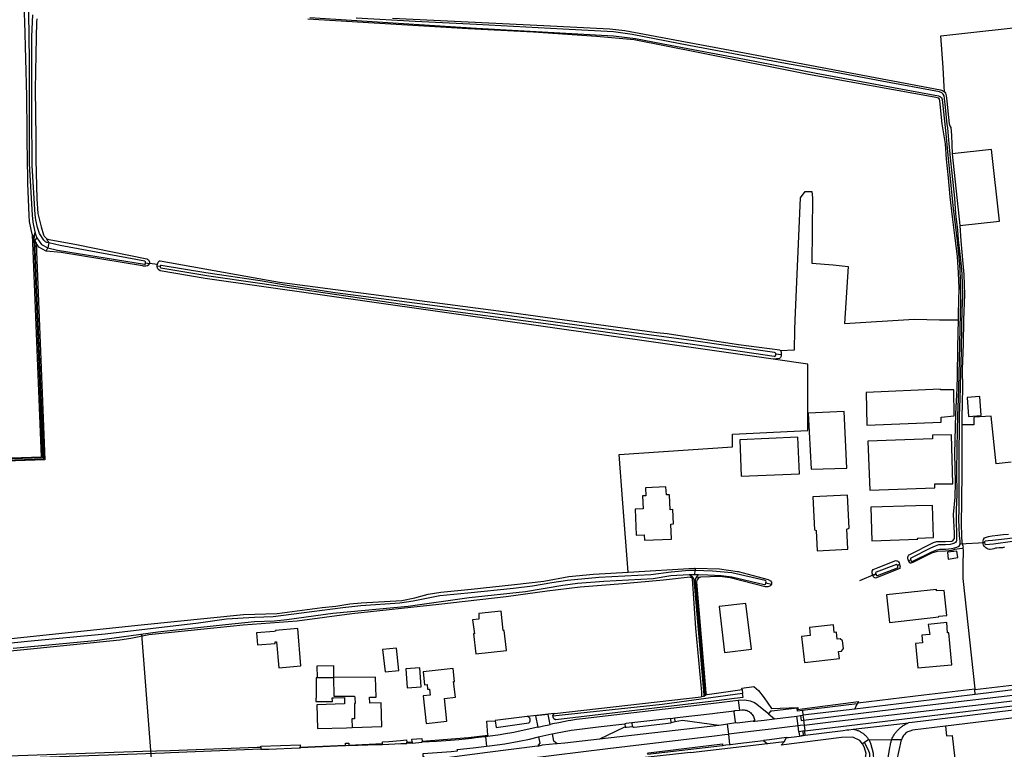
# Model space of a CAD drawing. Header units: metres. Extents: x 174423 to 175128, y 462196 to 462742.
# Tile 49 of 137: x 175045.37 to 175048.46, y 462727.32 to 462729.62. Entities that reach past the tile are written whole.
import ezdxf

# ---------------------------------------------------------------- set-up
doc = ezdxf.new("R2010")
doc.units = ezdxf.units.M
doc.layers.add('N-XX-AL-LIJN_0.20-G', color=7, linetype='Continuous', lineweight=25)

# ---------------------------------------------------------------- blocks, each defined once
blk = doc.blocks.new('Situatie')
at = {"lineweight": -3}
for p, q in [((-10.6402, 15.3322), (-10.6361, 15.319)), ((-10.6323, 15.3115), (-10.6286, 15.3056)), ((-10.5973, 15.3215), (-10.5886, 15.3065)), ((-10.5886, 15.3065), (-10.5917, 15.2909)), ((-10.597, 15.2803), (-10.5917, 15.2909)), ((-10.2839, 15.2434), (-10.2722, 15.2412)), ((-10.2717, 15.2428), (-10.247, 15.2392)), ((-10.2382, 15.2323), (-10.2476, 15.2326)), ((-8.2841, 14.9534), (-8.3017, 14.9558)), ((-7.6447, 14.3621), (-7.7213, 14.3579)), ((-7.6447, 14.3621), (-7.6488, 14.3617)), ((-8.5551, 14.2824), (-8.5555, 14.2746)), ((-7.9183, 14.2909), (-7.9121, 14.295)), ((-7.8835, 14.306), (-7.8769, 14.3083)), ((-8.561, 14.2531), (-8.5695, 14.2533)), ((-8.5562, 14.2624), (-8.5555, 14.2746)), ((-8.5562, 14.2624), (-8.545, 14.2621)), ((-8.5381, 14.2544), (-8.5512, 14.2531)), ((-7.9959, 14.2588), (-7.9859, 14.2633)), ((-8.3323, 14.2366), (-8.3153, 14.2319)), ((-10.2973, 14.075), (-10.2566, 13.5512)), ((-9.7438, 13.9376), (-9.6925, 13.9381)), ((-9.6925, 13.9381), (-9.6915, 13.9381)), ((-8.5176, 13.8844), (-8.407, 13.9005)), ((-8.407, 13.9005), (-8.4056, 13.888)), ((-7.4921, 13.9066), (-7.6736, 13.8849)), ((-8.9971, 13.8247), (-8.5366, 13.8773)), ((-8.4197, 13.8656), (-8.416, 13.8356)), ((-8.0531, 13.8388), (-8.0448, 13.8553)), ((-8.3247, 13.8234), (-8.3054, 13.8077)), ((-8.3054, 13.8077), (-8.2354, 13.8167)), ((-8.2354, 13.8167), (-8.2235, 13.8182)), ((-8.2312, 13.7857), (-8.2354, 13.8167)), ((-8.2235, 13.8182), (-8.2158, 13.8191)), ((-8.2176, 13.8343), (-8.2158, 13.8191)), ((-8.0531, 13.8388), (-8.2158, 13.8191)), ((-8.4808, 13.7875), (-8.856, 13.7439)), ((-8.6318, 13.8095), (-8.7542, 13.7952)), ((-8.6318, 13.8095), (-8.619, 13.811)), ((-8.6306, 13.7959), (-8.6318, 13.8095)), ((-8.6177, 13.7983), (-8.6306, 13.7959)), ((-8.4495, 13.7597), (-8.4534, 13.7907)), ((-8.2288, 13.7674), (-8.2312, 13.7857)), ((-8.214, 13.8036), (-8.2121, 13.788)), ((-8.2121, 13.788), (-8.2099, 13.7697)), ((-8.0576, 13.7753), (-7.8838, 13.7955)), ((-9.2071, 13.7569), (-9.2068, 13.7528)), ((-8.4455, 13.7272), (-8.4495, 13.7597)), ((-8.2163, 13.7689), (-8.2288, 13.7674)), ((-8.2288, 13.7674), (-8.2269, 13.7537)), ((-8.2099, 13.7697), (-8.2163, 13.7689)), ((-8.2163, 13.7689), (-8.2151, 13.7559)), ((-8.2151, 13.7559), (-8.2084, 13.7568)), ((-9.7972, 13.7187), (-9.6551, 13.7247)), ((-9.6551, 13.7232), (-9.6551, 13.7247)), ((-9.6443, 13.7236), (-9.6551, 13.7232)), ((-9.6445, 13.7254), (-9.5384, 13.7301)), ((-9.6445, 13.7254), (-9.6443, 13.7236)), ((-9.5384, 13.7277), (-9.5384, 13.7301)), ((-9.4453, 13.7314), (-9.414, 13.7341)), ((-9.2149, 13.7518), (-9.2113, 13.7219)), ((-8.705, 13.6968), (-8.4695, 13.7245)), ((-8.3395, 13.7401), (-8.3277, 13.7297)), ((-8.275, 13.7359), (-8.3277, 13.7297)), ((-8.275, 13.7359), (-8.2672, 13.7487)), ((-8.0087, 13.7427), (-8.0226, 13.7337)), ((-9.7971, 13.7171), (-9.7972, 13.7187))]:
    blk.add_line(p, q, dxfattribs=at)
for points in [[(-11.9601, 14.5873), (-10.6116, 14.6333), (-10.6402, 15.3322), (-10.6405, 15.3334), (-10.6491, 15.374), (-10.6504, 15.3927), (-10.6544, 15.4948), (-10.6545, 15.5346), (-10.6551, 15.5415), (-10.6575, 15.768), (-10.6636, 16.0031), (-10.6657, 16.0493), (-10.6696, 16.1339), (-10.6698, 16.1612), (-10.6738, 16.2228), (-10.6762, 16.3578), (-10.6829, 16.4996)], [(-9.5074, 16.0136), (-9.031, 15.9907), (-8.8235, 15.9803), (-8.7766, 15.9749), (-8.3995, 15.9046), (-7.7835, 15.7878), (-7.777, 15.7857), (-7.774, 15.7841), (-7.7707, 15.7823), (-7.7715, 15.7984), (-7.7744, 15.8581), (-7.7822, 15.9583), (-7.1665, 16.0262)], [(-10.6533, 16.0509), (-10.652, 16.0312), (-10.6506, 15.8794), (-10.6501, 15.7282), (-10.6504, 15.5556), (-10.6404, 15.3931), (-10.6392, 15.3717), (-10.632, 15.3414)], [(-10.6265, 16.0113), (-10.6273, 16.0011), (-10.6286, 15.9535), (-10.6316, 15.7904), (-10.629, 15.637), (-10.6296, 15.5681), (-10.6263, 15.4447), (-10.6227, 15.3985), (-10.6128, 15.3571), (-10.6052, 15.332), (-10.6026, 15.3275), (-10.6002, 15.3242), (-10.5973, 15.3215), (-10.5942, 15.3193), (-10.5912, 15.3179), (-10.587, 15.3168), (-10.5013, 15.3012), (-10.2806, 15.2563), (-10.2776, 15.255), (-10.275, 15.2526), (-10.2727, 15.2485), (-10.2717, 15.2456), (-10.2717, 15.2428)], [(-7.7266, 15.0642), (-7.7262, 15.0844), (-7.7247, 15.164), (-7.7262, 15.2116), (-7.7299, 15.2633), (-7.7387, 15.3384), (-7.7451, 15.3884), (-7.7532, 15.4511), (-7.7584, 15.5113), (-7.764, 15.5702), (-7.7678, 15.6182), (-7.7776, 15.6814), (-7.7848, 15.7536), (-7.7864, 15.7588), (-7.7888, 15.7617), (-7.8028, 15.7652), (-8.1984, 15.8361), (-8.5452, 15.9057), (-8.7465, 15.945), (-8.8655, 15.956), (-9.064, 15.9697), (-9.269, 15.9798), (-9.7736, 16.0105)], [(-10.5886, 15.3065), (-10.5951, 15.308), (-10.5991, 15.31), (-10.6037, 15.3144), (-10.6174, 15.3359), (-10.6237, 15.3543), (-10.6293, 15.3785), (-10.6316, 15.3946), (-10.6411, 15.55), (-10.6415, 15.7139), (-10.6419, 15.9557), (-10.6387, 16.0245)], [(-9.7672, 16.0163), (-9.2429, 15.9824), (-8.812, 15.9586), (-8.7427, 15.9498), (-8.6336, 15.9289), (-8.3994, 15.8844), (-8.174, 15.8411), (-7.7895, 15.7689), (-7.7836, 15.7662), (-7.7804, 15.7642), (-7.7784, 15.7581), (-7.7678, 15.6603), (-7.7604, 15.582), (-7.7507, 15.4883), (-7.7429, 15.4138), (-7.7359, 15.3553), (-7.7311, 15.3114), (-7.7262, 15.2713), (-7.7235, 15.2406), (-7.7209, 15.193), (-7.72, 15.1238), (-7.7219, 15.0393), (-7.7247, 14.9371), (-7.7262, 14.8505), (-7.7271, 14.8156), (-7.7292, 14.7633), (-7.7308, 14.7153), (-7.7321, 14.6587), (-7.7323, 14.5853), (-7.7322, 14.5142), (-7.7336, 14.4662), (-7.7343, 14.435), (-7.7326, 14.385), (-7.7328, 14.3727), (-7.733, 14.3687), (-7.7334, 14.3658), (-7.7357, 14.3632), (-7.7392, 14.3611), (-7.7455, 14.3584), (-7.7527, 14.3566), (-7.7678, 14.3555), (-7.7818, 14.356), (-7.7899, 14.3553), (-7.8003, 14.3518), (-7.8149, 14.3457), (-7.876, 14.3133), (-7.8771, 14.3124), (-7.8778, 14.3113), (-7.8778, 14.3102), (-7.8769, 14.3083), (-7.875, 14.3047), (-7.874, 14.3035), (-7.8729, 14.3031), (-7.871, 14.3038), (-7.8697, 14.3045), (-7.81, 14.3342), (-7.7944, 14.3405), (-7.7853, 14.3422), (-7.7762, 14.3424), (-7.7678, 14.3425), (-7.7485, 14.3446), (-7.7389, 14.3464), (-7.7315, 14.3485), (-7.7249, 14.3517), (-7.7212, 14.3563), (-7.7216, 14.3681), (-7.7222, 14.3755), (-7.7235, 14.3856), (-7.7255, 14.4353), (-7.7243, 14.4681), (-7.724, 14.5177), (-7.7244, 14.5984), (-7.7245, 14.6587), (-7.7235, 14.7122), (-7.7232, 14.7631), (-7.7211, 14.8155), (-7.7203, 14.8508), (-7.7196, 14.8979), (-7.7176, 14.9638), (-7.7161, 15.0472), (-7.7145, 15.0946), (-7.7132, 15.1393), (-7.7136, 15.176), (-7.715, 15.2092), (-7.718, 15.2435), (-7.7222, 15.2804), (-7.726, 15.3156), (-7.7288, 15.3461), (-7.7354, 15.3981), (-7.7382, 15.4467), (-7.7469, 15.5256), (-7.7519, 15.5744), (-7.7565, 15.631), (-7.7598, 15.6684), (-7.7621, 15.6792), (-7.7678, 15.7336), (-7.7703, 15.7606), (-7.7717, 15.7697), (-7.7749, 15.7749), (-7.7793, 15.7791), (-7.7858, 15.782), (-7.9678, 15.8155), (-8.1121, 15.8422), (-8.2935, 15.8748), (-8.5751, 15.9277), (-8.7536, 15.9623), (-8.8121, 15.9703), (-8.9712, 15.9796), (-9.2431, 15.9941), (-9.4361, 16.0029), (-9.6219, 16.0136)], [(-7.7707, 15.7823), (-7.7692, 15.7806), (-7.7678, 15.7777), (-7.7656, 15.7689), (-7.7633, 15.7536), (-7.7601, 15.7206), (-7.7563, 15.6808), (-7.7537, 15.6749), (-7.7511, 15.6692), (-7.7482, 15.6459), (-7.7466, 15.5871)], [(-7.7221, 15.3615), (-7.5978, 15.375), (-7.6223, 15.6006), (-7.7466, 15.5871), (-7.7221, 15.3615)], [(-8.2871, 14.9679), (-8.2421, 14.9691), (-8.2418, 15.0324), (-8.2399, 15.0631), (-8.2236, 15.4486), (-8.2093, 15.4683), (-8.1883, 15.4683), (-8.1856, 15.4486), (-8.1883, 15.2423), (-8.1204, 15.2369), (-8.0739, 15.2322), (-8.0849, 15.0528), (-7.8663, 15.0662), (-7.7868, 15.0644), (-7.7266, 15.0642)], [(-10.632, 15.3414), (-10.6361, 15.319), (-10.6079, 14.6299), (-11.9545, 14.584), (-11.956, 14.5829), (-11.956, 14.5824), (-11.956, 14.5819), (-11.9543, 14.5805), (-10.6043, 14.6265), (-10.6323, 15.3115), (-10.6266, 15.3227)], [(-10.632, 15.3414), (-10.6294, 15.3302), (-10.6266, 15.3227)], [(-7.7221, 15.3615), (-7.7196, 15.3132), (-7.7162, 15.2767), (-7.7124, 15.2415), (-7.7098, 15.2065), (-7.7079, 15.1433), (-7.7106, 15.064), (-7.7118, 14.987), (-7.7155, 14.909), (-7.714, 14.8503), (-7.7156, 14.7557), (-7.7159, 14.7337)], [(-10.2717, 15.2428), (-10.2722, 15.2412), (-10.2736, 15.2376), (-10.2779, 15.2339), (-10.2829, 15.2326), (-10.2904, 15.2331), (-10.2939, 15.2338), (-10.5495, 15.2758), (-10.597, 15.2803), (-10.6204, 15.2928), (-10.6286, 15.3056), (-10.6007, 14.6232), (-11.9591, 14.5768)], [(-10.6266, 15.3227), (-10.6119, 15.3013), (-10.5917, 15.2909)], [(-10.5917, 15.2909), (-10.5615, 15.2834), (-10.2876, 15.239), (-10.2866, 15.2389), (-10.2856, 15.239), (-10.2846, 15.24), (-10.284, 15.2421), (-10.2839, 15.2434), (-10.2838, 15.2448), (-10.2843, 15.2471), (-10.2866, 15.2483), (-10.5532, 15.2982), (-10.5886, 15.3065)], [(-10.247, 15.2392), (-10.2459, 15.2421), (-10.2443, 15.2454), (-10.2421, 15.2477), (-10.24, 15.2495), (-10.2385, 15.2502), (-9.8982, 15.1893), (-9.8631, 15.1826), (-9.1336, 15.0876), (-8.676, 15.0244), (-8.6434, 15.0213), (-8.419, 14.9861), (-8.2889, 14.9697), (-8.2871, 14.9679)], [(-8.3092, 14.9402), (-10.0969, 15.1946), (-10.2381, 15.2185), (-10.2425, 15.2213), (-10.2454, 15.2247), (-10.2467, 15.2273), (-10.2475, 15.2301), (-10.2476, 15.2326), (-10.2476, 15.2358), (-10.247, 15.2392)], [(-10.2382, 15.2323), (-10.2383, 15.2314), (-10.2383, 15.2297), (-10.2378, 15.2285), (-10.2364, 15.2279), (-10.0851, 15.2023), (-9.9249, 15.1797), (-9.4042, 15.1034), (-9.0087, 15.0502), (-8.5341, 14.9834), (-8.3062, 14.9492), (-8.3048, 14.9489), (-8.303, 14.9495), (-8.3019, 14.9509), (-8.3017, 14.9538), (-8.3017, 14.9558), (-8.3017, 14.9578), (-8.3029, 14.9604), (-8.305, 14.9615), (-8.5745, 15.0004), (-8.8966, 15.0433), (-9.1699, 15.0811), (-9.3809, 15.1095), (-9.5433, 15.1303), (-9.6875, 15.1495), (-9.8385, 15.1725), (-9.9234, 15.1868), (-10.0945, 15.2117), (-10.2353, 15.2355), (-10.2364, 15.2356), (-10.2375, 15.2352), (-10.2381, 15.2333), (-10.2382, 15.2323)], [(-7.8835, 14.306), (-7.8852, 14.3093), (-7.8859, 14.312), (-7.886, 14.3153), (-7.8858, 14.3172), (-7.8851, 14.3204), (-7.8842, 14.3223), (-7.8832, 14.3234), (-7.8826, 14.3239), (-7.8799, 14.325), (-7.8056, 14.3635), (-7.7944, 14.3666), (-7.7678, 14.3663), (-7.7476, 14.3675), (-7.7448, 14.3686), (-7.7419, 14.3711), (-7.7394, 14.3762), (-7.7387, 14.3928), (-7.742, 14.4514), (-7.7375, 14.5059), (-7.7364, 14.5518), (-7.7383, 14.6431), (-7.7352, 14.7685), (-7.7308, 14.8477), (-7.7307, 14.8496), (-7.73, 14.8858), (-7.7285, 14.9779), (-7.7266, 15.0642)], [(-8.2871, 14.9679), (-8.2858, 14.9665), (-8.2843, 14.9608), (-8.2841, 14.9534)], [(-8.766, 14.2697), (-8.7826, 14.4874), (-8.7943, 14.6401), (-8.4373, 14.664), (-8.4373, 14.7042), (-8.2002, 14.7156), (-8.2002, 14.9247), (-8.3092, 14.9402)], [(-8.2841, 14.9534), (-8.2844, 14.9494), (-8.2866, 14.9453), (-8.29, 14.9426), (-8.3092, 14.9402)], [(-7.7813, 14.7581), (-7.7398, 14.7622), (-7.7415, 14.844), (-7.7827, 14.8432), (-7.7828, 14.8462), (-8.0175, 14.8352), (-8.0145, 14.7325), (-7.781, 14.7415), (-7.7813, 14.7581)], [(-7.6549, 14.7628), (-7.6598, 14.8226), (-7.6997, 14.8193), (-7.6947, 14.7595), (-7.6549, 14.7628)], [(-8.078, 14.5975), (-8.0858, 14.776), (-8.1998, 14.7702), (-8.1898, 14.5935), (-8.078, 14.5975)], [(-7.6755, 13.9024), (-7.6752, 13.9001), (-7.4967, 13.9218)], [(-7.5819, 14.3483), (-7.5853, 14.3469), (-7.5886, 14.346), (-7.5912, 14.3459), (-7.594, 14.3459), (-7.5986, 14.3462), (-7.6061, 14.3456), (-7.6103, 14.3448), (-7.6155, 14.3433), (-7.6206, 14.3417), (-7.6264, 14.3414), (-7.6294, 14.3414), (-7.6335, 14.3421), (-7.6371, 14.3441), (-7.6407, 14.3465), (-7.6439, 14.3493), (-7.6454, 14.3513), (-7.648, 14.3552), (-7.6487, 14.3587), (-7.6488, 14.3617), (-7.6488, 14.3646), (-7.649, 14.3681), (-7.6481, 14.3729), (-7.6451, 14.3777), (-7.6388, 14.3802), (-7.6322, 14.3825), (-7.6266, 14.3834), (-7.6209, 14.3838), (-7.6024, 14.3865), (-7.5862, 14.3884), (-7.5688, 14.389)], [(-7.561, 14.6156), (-7.6077, 14.6111), (-7.6238, 14.7607), (-7.678, 14.7581), (-7.6778, 14.7336), (-7.7055, 14.7334), (-7.7159, 14.7337), (-7.7163, 14.6981), (-7.7165, 14.5902), (-7.7174, 14.4904), (-7.718, 14.4235), (-7.7167, 14.3815), (-7.7159, 14.3641), (-7.7151, 14.3589), (-7.7131, 14.3524), (-7.7123, 14.3482), (-7.7125, 14.3463)], [(-8.2268, 14.5792), (-8.2315, 14.695), (-8.4148, 14.686), (-8.4098, 14.5715), (-8.2268, 14.5792)], [(-7.8013, 14.5482), (-7.7448, 14.5482), (-7.749, 14.702), (-7.8085, 14.701), (-7.8081, 14.6896), (-8.012, 14.6822), (-8.0058, 14.5275), (-7.801, 14.5355), (-7.8013, 14.5482)], [(-8.6336, 14.4663), (-8.6357, 14.5136), (-8.6457, 14.5132), (-8.6468, 14.5383), (-8.7117, 14.5354), (-8.7106, 14.5104), (-8.7207, 14.5099), (-8.7188, 14.4689), (-8.7439, 14.4677), (-8.7402, 14.3864), (-8.7151, 14.3875), (-8.7143, 14.3701), (-8.6295, 14.3738), (-8.6316, 14.4211), (-8.6228, 14.4215), (-8.6248, 14.4667), (-8.6336, 14.4663)], [(-8.0701, 14.4078), (-8.0753, 14.5124), (-8.1847, 14.5069), (-8.1795, 14.4034), (-8.1742, 14.401), (-8.171, 14.3371), (-8.0752, 14.3419), (-8.0752, 14.3435), (-8.0783, 14.4048), (-8.0701, 14.4078)], [(-7.855, 14.3765), (-7.8048, 14.379), (-7.8088, 14.4795), (-7.861, 14.478), (-7.861, 14.479), (-8.002, 14.4742), (-7.9995, 14.3685), (-7.8548, 14.3732), (-7.855, 14.3765)], [(-7.5546, 14.3724), (-7.5554, 14.3751), (-7.5563, 14.3761), (-7.5574, 14.3765), (-7.5727, 14.3749), (-7.6194, 14.3699), (-7.6332, 14.3683), (-7.6424, 14.3674), (-7.6449, 14.3655), (-7.6447, 14.3621), (-7.6439, 14.3583), (-7.642, 14.3567), (-7.616, 14.3593), (-7.5563, 14.3671), (-7.5556, 14.3679), (-7.5546, 14.37), (-7.5546, 14.3724)], [(-7.7125, 14.3463), (-7.7126, 14.3461), (-7.7148, 14.3445), (-7.7235, 14.3434), (-7.7303, 14.3425), (-7.7392, 14.3407), (-7.7475, 14.3382), (-7.7555, 14.3369), (-7.7678, 14.3358), (-7.7935, 14.3343), (-7.811, 14.3297), (-7.8426, 14.3137), (-7.8702, 14.3001), (-7.8736, 14.2988), (-7.8761, 14.2983), (-7.8775, 14.2983), (-7.8783, 14.2985), (-7.8792, 14.2991), (-7.88, 14.2999), (-7.881, 14.3014), (-7.8835, 14.306)], [(-7.7125, 14.3463), (-7.7115, 14.3382), (-7.7133, 14.2933), (-7.7133, 14.2501), (-7.6755, 13.9024)], [(-7.7285, 14.3159), (-7.7315, 14.3355), (-7.7608, 14.3329), (-7.7588, 14.3105), (-7.7285, 14.3159)], [(-8.766, 14.2697), (-8.5572, 14.2825), (-8.5551, 14.2824)], [(-8.5551, 14.2824), (-8.4781, 14.2802), (-8.4218, 14.2721), (-8.4192, 14.2717), (-8.3251, 14.247), (-8.3177, 14.2428), (-8.3153, 14.2379), (-8.3153, 14.2319)], [(-7.9959, 14.2588), (-7.998, 14.2668), (-7.998, 14.273), (-7.9952, 14.2784), (-7.9797, 14.2845), (-7.9288, 14.3048), (-7.9243, 14.306), (-7.9217, 14.3057), (-7.9194, 14.3053), (-7.9176, 14.3046), (-7.9165, 14.3037), (-7.9152, 14.3021), (-7.9135, 14.2986), (-7.9121, 14.295)], [(-7.9121, 14.295), (-7.9107, 14.2897), (-7.9105, 14.2873), (-7.9106, 14.2848), (-7.9109, 14.2817), (-7.9879, 14.2513), (-7.9916, 14.2525), (-7.9953, 14.2565), (-7.9959, 14.2588)], [(-7.9859, 14.2633), (-7.9853, 14.2613), (-7.984, 14.2595), (-7.9831, 14.2589), (-7.9817, 14.2592), (-7.9185, 14.2834), (-7.9177, 14.2839), (-7.9172, 14.2847), (-7.917, 14.286), (-7.9172, 14.2879), (-7.9183, 14.2909), (-7.9192, 14.2926), (-7.9205, 14.2934), (-7.922, 14.2938), (-7.9858, 14.2698), (-7.9864, 14.2693), (-7.987, 14.2686), (-7.9872, 14.2674), (-7.9866, 14.2652), (-7.9859, 14.2633)], [(-8.5555, 14.2746), (-8.5737, 14.2752), (-8.6301, 14.2702), (-8.6948, 14.2617), (-8.8581, 14.2525), (-8.9567, 14.2438), (-9.0056, 14.236), (-9.0663, 14.2261), (-9.1265, 14.2183), (-9.2698, 14.2033), (-9.3581, 14.1952), (-9.442, 14.1784), (-9.4837, 14.1718), (-9.6073, 14.1638), (-9.6633, 14.1572), (-9.7933, 14.1405), (-9.8828, 14.1287), (-9.9418, 14.1275), (-10.0298, 14.1216), (-10.1175, 14.1089), (-10.4111, 14.0746), (-10.6552, 14.0515), (-10.8589, 14.0302)], [(-10.7006, 14.0309), (-10.4437, 14.0543), (-10.2456, 14.0822), (-10.0322, 14.1049), (-9.9411, 14.114), (-9.8787, 14.1167), (-9.8397, 14.1208), (-9.6946, 14.1405), (-9.4581, 14.1627), (-9.2657, 14.19), (-9.089, 14.2093), (-8.9713, 14.229), (-8.9247, 14.2348), (-8.8423, 14.2413), (-8.6872, 14.2501), (-8.6312, 14.2588), (-8.5737, 14.2624)], [(-8.5695, 14.2533), (-8.5709, 14.2535), (-8.6545, 14.2444), (-8.7822, 14.2334), (-8.9171, 14.2228), (-9.021, 14.2095), (-9.15, 14.1925), (-9.3615, 14.1684), (-9.6348, 14.1382), (-9.807, 14.1155), (-9.9772, 14.1032), (-10.0585, 14.0944), (-10.274, 14.0722), (-10.33, 14.0612), (-10.365, 14.0552), (-10.6885, 14.0235), (-11.05, 13.987), (-11.3908, 13.9552), (-11.6198, 13.9312), (-11.7585, 13.9222), (-11.8545, 13.9195), (-11.9473, 13.9153)], [(-11.9372, 13.9555), (-11.9334, 13.9567), (-11.9195, 13.9587), (-11.7175, 13.9661), (-11.3054, 13.9984), (-10.2982, 14.1038), (-9.9756, 14.1364), (-9.8697, 14.14), (-9.7281, 14.1589), (-9.6854, 14.1624), (-9.641, 14.1695), (-9.606, 14.173), (-9.4775, 14.1809), (-9.4365, 14.1889), (-9.3945, 14.2), (-9.3548, 14.2063), (-9.2592, 14.2157), (-9.123, 14.2312), (-9.0309, 14.2413), (-8.9526, 14.256), (-8.8752, 14.2629), (-8.766, 14.2697)], [(-8.5737, 14.2624), (-8.567, 14.2628), (-8.5562, 14.2624)], [(-8.5737, 14.2624), (-8.5658, 14.2573), (-8.561, 14.2531), (-8.5593, 14.2468), (-8.5281, 13.8831), (-8.5281, 13.8794), (-8.5225, 13.8828), (-8.5244, 13.8906), (-8.5543, 14.2454), (-8.5528, 14.2501), (-8.5512, 14.2531), (-8.5504, 14.2547), (-8.5474, 14.2582), (-8.545, 14.2621)], [(-8.5281, 13.8794), (-8.5302, 13.8781), (-8.5366, 13.8773), (-8.5343, 13.8792), (-8.534, 13.8797), (-8.5338, 13.8803), (-8.534, 13.8919), (-8.5524, 14.0929), (-8.5629, 14.2484), (-8.5635, 14.2496), (-8.5645, 14.2511), (-8.5661, 14.2523), (-8.5681, 14.2532), (-8.5695, 14.2533)], [(-8.545, 14.2621), (-8.5154, 14.2612), (-8.4733, 14.2596), (-8.4396, 14.2546), (-8.3375, 14.231), (-8.3354, 14.2307), (-8.3338, 14.2316), (-8.3329, 14.2336), (-8.3323, 14.2366), (-8.3319, 14.2396), (-8.3324, 14.242), (-8.3347, 14.2436), (-8.44, 14.2679), (-8.5009, 14.2728), (-8.5555, 14.2746)], [(-8.5381, 14.2544), (-8.5424, 14.2523), (-8.5458, 14.2497), (-8.5493, 14.244), (-8.551, 14.2383), (-8.5215, 13.8896), (-8.521, 13.8879), (-8.5203, 13.8867), (-8.5195, 13.8858), (-8.5187, 13.885), (-8.5176, 13.8844), (-8.5207, 13.8839), (-8.5225, 13.8828)], [(-8.3153, 14.2319), (-8.317, 14.2287), (-8.3197, 14.2258), (-8.3263, 14.2231), (-8.3348, 14.2238), (-8.4446, 14.2516), (-8.4773, 14.2558), (-8.5381, 14.2544)], [(-7.9864, 14.2646), (-7.9885, 14.2635), (-8.0377, 14.2425)], [(-7.7883, 14.1315), (-7.7628, 14.1335), (-7.7721, 14.2115), (-7.7957, 14.2112), (-7.7961, 14.2152), (-7.9535, 14.1979), (-7.9438, 14.1115), (-7.7881, 14.1292), (-7.7883, 14.1315)], [(-8.3776, 14.0269), (-8.3952, 14.1713), (-8.4798, 14.1615), (-8.4623, 14.0171), (-8.3776, 14.0269)], [(-9.1481, 14.0235), (-9.1481, 14.024), (-9.1558, 14.0859), (-9.1589, 14.0856), (-9.1651, 14.1465), (-9.2361, 14.1392), (-9.2351, 14.1217), (-9.2551, 14.1195), (-9.2496, 14.0755), (-9.2521, 14.0752), (-9.2448, 14.0125), (-9.1481, 14.0235)], [(-8.1172, 14.0795), (-8.1202, 14.1044), (-8.1957, 14.0954), (-8.1927, 14.0706), (-8.2205, 14.0672), (-8.2107, 13.9853), (-8.101, 13.9984), (-8.1036, 14.0202), (-8.0943, 14.0213), (-8.0883, 14.0289), (-8.0912, 14.0534), (-8.0987, 14.0594), (-8.108, 14.0583), (-8.1107, 14.0803), (-8.1172, 14.0795)], [(-7.7488, 13.9782), (-7.7478, 13.9783), (-7.7573, 14.0792), (-7.7612, 14.0789), (-7.7631, 14.1109), (-7.8215, 14.1049), (-7.8172, 14.0736), (-7.8423, 14.0712), (-7.8401, 14.0471), (-7.8619, 14.045), (-7.8546, 13.9682), (-7.7488, 13.9782)], [(-9.7952, 13.9749), (-9.8055, 14.092), (-9.8752, 14.0858), (-9.875, 14.0836), (-9.8793, 14.0833), (-9.9348, 14.0784), (-9.9315, 14.0405), (-9.876, 14.0454), (-9.8764, 14.0499), (-9.8721, 14.0503), (-9.8649, 13.9688), (-9.7952, 13.9749)], [(-9.5306, 13.9556), (-9.4869, 13.9606), (-9.4949, 14.0307), (-9.5386, 14.0258), (-9.5306, 13.9556)], [(-9.6915, 13.9381), (-9.6915, 13.9752), (-9.7455, 13.9739), (-9.7438, 13.9376)], [(-9.4606, 13.9056), (-9.4167, 13.9089), (-9.4211, 13.9687), (-9.465, 13.9655), (-9.4606, 13.9056)], [(-9.315, 13.9257), (-9.312, 13.926), (-9.3165, 13.9668), (-9.4108, 13.9563), (-9.4062, 13.9155), (-9.3983, 13.9164), (-9.3966, 13.901), (-9.3911, 13.9016), (-9.389, 13.8828), (-9.411, 13.8803), (-9.4014, 13.7935), (-9.336, 13.8008), (-9.3439, 13.8718), (-9.3094, 13.8757), (-9.315, 13.9257)], [(-7.412, 13.8283), (-7.7678, 13.7851), (-7.7644, 13.7543), (-7.7464, 13.7554), (-7.7359, 13.6644), (-7.75, 13.6632), (-7.7678, 13.6612), (-7.9095, 13.6445), (-7.9545, 13.4085), (-8.0078, 13.1395), (-7.7678, 13.2383), (-7.6811, 13.2739), (-7.6033, 13.3103), (-7.4542, 13.3693)], [(-9.7438, 13.9376), (-9.7478, 13.9375), (-9.7475, 13.8732), (-9.7485, 13.8732), (-9.7485, 13.8622), (-9.6958, 13.8622), (-9.6968, 13.8741), (-9.6913, 13.8742), (-9.6585, 13.8748), (-9.6578, 13.8549), (-9.7456, 13.8523), (-9.7433, 13.7773), (-9.6517, 13.7801), (-9.6342, 13.7806)], [(-9.6925, 13.9381), (-9.6914, 13.8793), (-9.6263, 13.8796), (-9.6261, 13.8753), (-9.625, 13.8559), (-9.6263, 13.8559), (-9.6272, 13.8083), (-9.6347, 13.8076), (-9.6342, 13.7806)], [(-9.6342, 13.7806), (-9.5406, 13.7835), (-9.5429, 13.8584), (-9.5788, 13.8574), (-9.5795, 13.8761), (-9.5585, 13.8765), (-9.5608, 13.9395), (-9.6915, 13.9381)], [(-8.407, 13.9005), (-8.4079, 13.9049), (-8.3703, 13.9101), (-8.3557, 13.8972), (-8.3376, 13.8742), (-8.3145, 13.8406), (-8.2319, 13.844), (-8.232, 13.8372), (-8.2182, 13.839), (-8.0412, 13.8622), (-8.0429, 13.8588), (-8.0448, 13.8553), (-8.2176, 13.8343), (-8.2331, 13.8324), (-8.2344, 13.8411), (-8.3139, 13.8318), (-8.3177, 13.8325), (-8.3247, 13.8234), (-8.3654, 13.8561), (-8.3705, 13.8593), (-8.3758, 13.862), (-8.3814, 13.8641), (-8.4, 13.8672), (-8.4197, 13.8656), (-8.4879, 13.8574), (-8.9096, 13.8077), (-8.9281, 13.8054), (-8.9465, 13.8026), (-8.955, 13.8012), (-8.9839, 13.7958), (-9.0035, 13.792), (-9.0113, 13.7905), (-9.0176, 13.8215), (-9.0577, 13.8172), (-9.0503, 13.7819), (-9.093, 13.772), (-9.1256, 13.7653), (-9.1583, 13.7595), (-9.168, 13.758), (-9.2068, 13.7528)], [(-8.214, 13.8036), (-7.8878, 13.8435), (-7.5729, 13.8808), (-7.2213, 13.9238)], [(-9.0027, 13.816), (-9.0027, 13.8151), (-9.0026, 13.8143), (-9.0024, 13.8135), (-9.0021, 13.8126), (-9.0018, 13.8118), (-9.0014, 13.8111), (-9.001, 13.8103), (-9.0005, 13.8097), (-8.9999, 13.809), (-8.9992, 13.8084), (-8.9986, 13.8079), (-8.9979, 13.8075), (-8.9971, 13.8071), (-8.9963, 13.8067), (-8.9955, 13.8065), (-8.9946, 13.8063), (-8.9938, 13.8062), (-8.4879, 13.8652), (-8.4311, 13.8733), (-8.4043, 13.8762), (-8.4056, 13.888), (-8.6585, 13.8535), (-9.0027, 13.816)], [(-8.2121, 13.788), (-8.1282, 13.7981), (-7.6004, 13.8594), (-7.2567, 13.9018), (-7.2191, 13.9061)], [(-8.2099, 13.7697), (-8.0967, 13.784), (-7.2171, 13.8895)], [(-7.6736, 13.8849), (-7.8103, 13.8683), (-8.0531, 13.8388)], [(-8.0429, 13.8588), (-7.836, 13.8834), (-7.6755, 13.9024)], [(-7.6736, 13.8849), (-7.6754, 13.9001), (-7.6752, 13.9001)], [(-7.4048, 13.8532), (-7.4148, 13.852), (-7.8724, 13.7968), (-7.8838, 13.7955)], [(-9.1842, 13.8022), (-9.1814, 13.7805), (-9.0779, 13.7954), (-9.0771, 13.7961), (-9.0764, 13.7969), (-9.0758, 13.7978), (-9.0753, 13.7987), (-9.0749, 13.7997), (-9.0745, 13.8006), (-9.0743, 13.8017), (-9.0741, 13.8027), (-9.074, 13.8037), (-9.074, 13.8048), (-9.0741, 13.8058), (-9.0743, 13.8069), (-9.0746, 13.8079), (-9.075, 13.8089), (-9.0755, 13.8098), (-9.076, 13.8107), (-9.0766, 13.8116), (-9.0773, 13.8124), (-9.0781, 13.8131), (-9.0789, 13.8137), (-9.0798, 13.8143), (-9.0807, 13.8148), (-9.0816, 13.8153), (-9.0826, 13.8156), (-9.0837, 13.8158), (-9.1842, 13.8028), (-9.1842, 13.8022)], [(-9.0837, 13.8158), (-9.0838, 13.8168), (-9.0531, 13.8197), (-9.0173, 13.8238), (-8.9972, 13.8257), (-8.9971, 13.8247)], [(-9.0027, 13.816), (-9.0026, 13.8168), (-9.0025, 13.8177), (-9.0023, 13.8185), (-9.0021, 13.8193), (-9.0018, 13.8201), (-9.0014, 13.8208), (-9.0009, 13.8215), (-9.0004, 13.8222), (-8.9998, 13.8228), (-8.9992, 13.8234), (-8.9985, 13.8239), (-8.9978, 13.8243), (-8.9971, 13.8247)], [(-8.4266, 13.7953), (-8.4534, 13.7907), (-8.4655, 13.7896), (-8.4808, 13.7875), (-8.5946, 13.8029), (-8.6177, 13.7983), (-8.619, 13.811), (-8.6018, 13.813), (-8.5001, 13.8249), (-8.4862, 13.8268), (-8.4844, 13.827), (-8.4406, 13.8325), (-8.4289, 13.8341)], [(-8.4266, 13.7953), (-8.4282, 13.7981), (-8.4322, 13.8292), (-8.4321, 13.8298), (-8.432, 13.8303), (-8.4318, 13.8308), (-8.4316, 13.8313), (-8.4313, 13.8318), (-8.431, 13.8323), (-8.4307, 13.8327), (-8.4303, 13.8331), (-8.4299, 13.8335), (-8.4294, 13.8338), (-8.4289, 13.8341)], [(-8.4289, 13.8341), (-8.416, 13.8356), (-8.408, 13.8364), (-8.4046, 13.8365), (-8.4013, 13.8362), (-8.3979, 13.8357), (-8.3947, 13.8348), (-8.3915, 13.8337), (-8.3884, 13.8323), (-8.3855, 13.8306), (-8.3827, 13.8287), (-8.3801, 13.8265), (-8.3777, 13.8241), (-8.3755, 13.8215), (-8.3736, 13.8187), (-8.3719, 13.8158), (-8.3705, 13.8127), (-8.3694, 13.8095), (-8.3685, 13.8063), (-8.3687, 13.8032), (-8.3688, 13.8028), (-8.369, 13.8025), (-8.3693, 13.8021), (-8.3695, 13.8018), (-8.3698, 13.8015), (-8.3701, 13.8013), (-8.3705, 13.801), (-8.3708, 13.8008), (-8.3712, 13.8007), (-8.3716, 13.8005), (-8.372, 13.8004), (-8.3724, 13.8004), (-8.4232, 13.7942), (-8.4266, 13.7953)], [(-8.2235, 13.8182), (-8.2215, 13.8027), (-8.214, 13.8036)], [(-8.2158, 13.8191), (-8.2144, 13.8073), (-8.214, 13.8036)], [(-9.2071, 13.7569), (-9.2105, 13.8004), (-9.1842, 13.8022)], [(-9.0503, 13.7819), (-9.049, 13.7822), (-9.0323, 13.786), (-9.0156, 13.7896), (-9.0113, 13.7905)], [(-8.856, 13.7439), (-8.9655, 13.7313), (-8.9888, 13.7298), (-8.9999, 13.7381), (-9.004, 13.7612), (-8.9893, 13.764), (-8.9723, 13.7671), (-8.9453, 13.7718), (-8.9352, 13.7734), (-8.9185, 13.7757), (-8.9017, 13.7777), (-8.8605, 13.7826), (-8.7762, 13.7926), (-8.775, 13.7816), (-8.7791, 13.7811), (-8.856, 13.7439)], [(-8.7542, 13.7952), (-8.7722, 13.7931), (-8.7762, 13.7926)], [(-8.7542, 13.7952), (-8.7532, 13.7854), (-8.7526, 13.7843)], [(-8.7526, 13.7843), (-8.7522, 13.7839), (-8.7519, 13.7835), (-8.7515, 13.7832), (-8.7511, 13.7829), (-8.7506, 13.7827), (-8.7501, 13.7824), (-8.7497, 13.7823), (-8.7492, 13.7821), (-8.7487, 13.782), (-8.7482, 13.782), (-8.7476, 13.782), (-8.7471, 13.782), (-8.6306, 13.7959)], [(-8.2312, 13.7857), (-8.2655, 13.7817), (-8.3161, 13.7756), (-8.3443, 13.7722), (-8.4241, 13.7627), (-8.4495, 13.7597)], [(-8.3724, 13.8004), (-8.3669, 13.801), (-8.3379, 13.8041), (-8.3054, 13.8077)], [(-8.2121, 13.788), (-8.2242, 13.7866), (-8.2312, 13.7857)], [(-8.0087, 13.7427), (-7.9373, 13.7416), (-7.937, 13.7424), (-7.9359, 13.7449), (-7.9347, 13.7474), (-7.9335, 13.7499), (-7.9322, 13.7524), (-7.9308, 13.7548), (-7.9294, 13.7572), (-7.9279, 13.7595), (-7.9263, 13.7618), (-7.9246, 13.7641), (-7.9229, 13.7663), (-7.9212, 13.7684), (-7.9193, 13.7705), (-7.9174, 13.7726), (-7.9155, 13.7746), (-7.9135, 13.7765), (-7.9114, 13.7784), (-7.9093, 13.7802), (-7.9071, 13.7819), (-7.9049, 13.7836), (-7.9027, 13.7852), (-7.9004, 13.7868), (-7.898, 13.7883), (-7.8956, 13.7897), (-7.8932, 13.7911), (-7.8907, 13.7923), (-7.8882, 13.7936), (-7.8857, 13.7947), (-7.8838, 13.7955)], [(-7.7678, 13.7851), (-7.871, 13.7726), (-7.8914, 13.7647), (-7.8968, 13.759), (-7.8996, 13.7554), (-7.9031, 13.7504), (-7.906, 13.7423), (-7.9061, 13.7416)], [(-9.2068, 13.7528), (-9.2149, 13.7518), (-9.2176, 13.7514), (-9.2458, 13.7478), (-9.2589, 13.7463), (-9.2988, 13.7423), (-9.3246, 13.74), (-9.3693, 13.7368), (-9.414, 13.7341), (-9.4143, 13.7372), (-9.2679, 13.7488), (-9.2153, 13.7558), (-9.2071, 13.7569)], [(-9.205, 13.6691), (-9.1691, 13.6731), (-8.8297, 13.7148), (-8.4945, 13.7543), (-8.462, 13.7582), (-8.4495, 13.7597)], [(-9.0478, 13.7509), (-9.0435, 13.7519), (-9.0063, 13.7608), (-9.004, 13.7612)], [(-8.775, 13.7816), (-8.7711, 13.7821), (-8.7526, 13.7843)], [(-8.2269, 13.7537), (-8.2202, 13.7545), (-8.2203, 13.7553), (-8.2151, 13.7559)], [(-8.2084, 13.7568), (-8.2097, 13.7682), (-8.2099, 13.7697)], [(-8.2084, 13.7568), (-8.0894, 13.7717), (-8.0776, 13.7737), (-8.0716, 13.7737), (-8.0576, 13.7753)], [(-8.0576, 13.7753), (-8.0538, 13.7745), (-8.0515, 13.7739), (-8.0491, 13.7733), (-8.0468, 13.7725), (-8.0445, 13.7717), (-8.0423, 13.7708), (-8.0401, 13.7699), (-8.0379, 13.7688), (-8.0357, 13.7677), (-8.0336, 13.7665), (-8.0315, 13.7653), (-8.0295, 13.764), (-8.0275, 13.7626), (-8.0256, 13.7611), (-8.0237, 13.7596), (-8.0219, 13.758), (-8.0201, 13.7564), (-8.0183, 13.7547), (-8.0167, 13.753), (-8.015, 13.7511), (-8.0135, 13.7493), (-8.012, 13.7474), (-8.0106, 13.7454), (-8.0092, 13.7434), (-8.0087, 13.7427)], [(-9.9215, 13.7186), (-9.9214, 13.7222), (-9.7976, 13.7259), (-9.7972, 13.7187)], [(-9.6551, 13.7232), (-9.6816, 13.7221), (-9.7971, 13.7171)], [(-9.6551, 13.7247), (-9.6552, 13.7314), (-9.6451, 13.7318), (-9.6445, 13.7254)], [(-9.6443, 13.7236), (-9.5551, 13.7271), (-9.5544, 13.7271), (-9.5384, 13.7277)], [(-9.5384, 13.7301), (-9.5385, 13.7353), (-9.5185, 13.737), (-9.4819, 13.7401), (-9.4632, 13.742), (-9.4624, 13.7347)], [(-9.5384, 13.7277), (-9.5184, 13.7285), (-9.4815, 13.7301), (-9.4621, 13.7308)], [(-9.4453, 13.7314), (-9.4621, 13.7308), (-9.4624, 13.7347), (-9.4455, 13.7354), (-9.4454, 13.7346), (-9.4453, 13.7314)], [(-9.4455, 13.7354), (-9.446, 13.7438), (-9.415, 13.7459), (-9.4143, 13.7372)], [(-9.3985, 13.6791), (-9.4103, 13.6898), (-9.4108, 13.6991), (-9.3229, 13.7048), (-9.3027, 13.7068), (-9.303, 13.7092), (-9.3033, 13.7119), (-9.2534, 13.7169), (-9.2113, 13.7219), (-9.2017, 13.7231), (-9.1538, 13.7298), (-9.1085, 13.7375), (-9.0759, 13.7441), (-9.0478, 13.7509), (-9.0433, 13.7318), (-9.0508, 13.7217), (-9.2088, 13.7015), (-9.3759, 13.6801), (-9.3985, 13.6791)], [(-8.9888, 13.7298), (-8.992, 13.7295), (-9.0365, 13.7247), (-9.0471, 13.7222), (-9.0508, 13.7217)], [(-8.3277, 13.7297), (-8.5699, 13.7014), (-8.5696, 13.7021), (-8.7126, 13.6859)], [(-8.705, 13.6968), (-8.7021, 13.7014), (-8.4695, 13.7289), (-8.4695, 13.7245)], [(-8.4695, 13.7245), (-8.4585, 13.7258), (-8.4455, 13.7272)], [(-8.4455, 13.7272), (-8.4435, 13.7274), (-8.4205, 13.7305), (-8.3395, 13.7401)], [(-8.2672, 13.7487), (-8.3208, 13.7423), (-8.3395, 13.7401)], [(-8.0289, 13.7296), (-8.0373, 13.7397), (-8.0591, 13.75), (-8.0942, 13.7495), (-8.2844, 13.7247), (-8.275, 13.7359)], [(-8.2672, 13.7487), (-8.2616, 13.7495), (-8.2353, 13.7528), (-8.2269, 13.7537)], [(-7.9061, 13.7416), (-7.9373, 13.7416), (-7.938, 13.7398), (-7.9389, 13.7371), (-7.9398, 13.7345), (-7.9406, 13.7318), (-7.9413, 13.7291), (-7.9419, 13.7264), (-7.944, 13.7175), (-7.9735, 13.5342)], [(-8.0226, 13.7337), (-8.0289, 13.7296), (-8.0234, 13.7181), (-8.0181, 13.7), (-8.0353, 13.5784), (-8.0758, 13.3814), (-8.1031, 13.2955), (-8.0939, 13.2917), (-8.0916, 13.2921), (-8.0685, 13.354), (-8.06, 13.3769), (-8.0452, 13.4376), (-8.0314, 13.5009), (-8.0172, 13.5915), (-8.0076, 13.6659), (-8.0053, 13.679), (-8.0053, 13.698), (-8.0094, 13.7096), (-8.0226, 13.7337)], [(-8.0846, 13.0887), (-8.0576, 13.1286), (-8.0417, 13.1722), (-7.9942, 13.3367), (-7.96, 13.4903), (-7.9209, 13.6751), (-7.9061, 13.7416)], [(-8.0704, 13.296), (-8.0638, 13.3119), (-8.0438, 13.3745), (-8.0218, 13.4672), (-8.0058, 13.5675), (-7.9921, 13.6615), (-7.9939, 13.699), (-8.0024, 13.7306), (-8.0034, 13.7328), (-8.0044, 13.735), (-8.0055, 13.7372), (-8.0067, 13.7393), (-8.0079, 13.7414), (-8.0087, 13.7427)], [(-10.7713, 13.6869), (-10.7714, 13.6894), (-10.747, 13.6901), (-10.322, 13.7051), (-10.2927, 13.7058), (-10.2064, 13.7088), (-9.9328, 13.7183), (-9.9215, 13.7186), (-9.9218, 13.712), (-10.2061, 13.7009), (-10.2242, 13.7002), (-10.3701, 13.6945), (-10.7709, 13.6806), (-10.7713, 13.6869)], [(-9.9218, 13.712), (-9.8966, 13.713), (-9.8012, 13.7169), (-9.7971, 13.7171)]]:
    blk.add_lwpolyline(points, dxfattribs=at)

msp = doc.modelspace()

# ---------------------------------------------------------------- block references
at = {"layer": 'N-XX-AL-LIJN_0.20-G'}
msp.add_blockref('Situatie', (175056.047, 462713.6112), dxfattribs=at)

doc.saveas('drawing.dxf')
